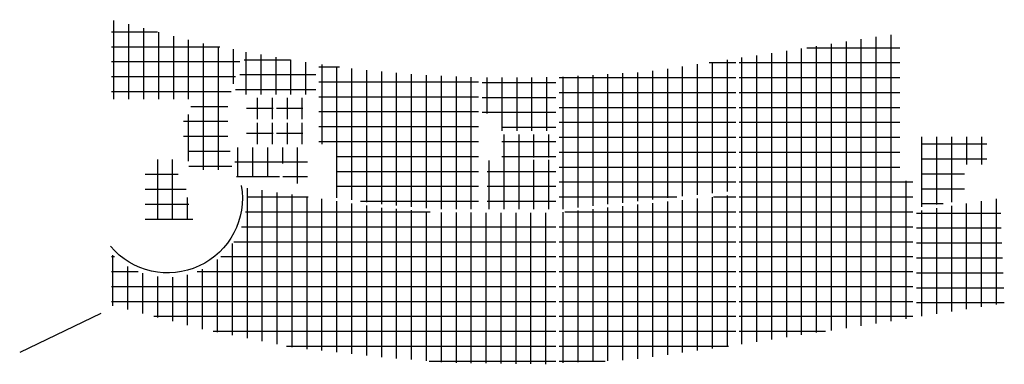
# Model space of a CAD drawing. Extents: x -156717 to 425753, y -51191 to 363295.
# Tile 1 of 256: x -156717 to -117144, y 71335 to 85188. Entities that reach past the tile are written whole.
import ezdxf

# ---------------------------------------------------------------- set-up
doc = ezdxf.new("R2010")
doc.units = 0
doc.header["$LTSCALE"] = 50
doc.layers.get('0').update_dxf_attribs({"linetype": 'CONTINUOUS'})
doc.layers.add('45 Plafond 2D arcering', color=7, linetype='CONTINUOUS')
doc.layers.add('EL6511--', color=3, linetype='CONTINUOUS')
pattern_1 = [(0, (-133073.85, 78063.24), (0, 600), []), (90, (-133073.85, 78063.24), (-600, 0), [])]

# ---------------------------------------------------------------- blocks, each defined once
blk = doc.blocks.new('ntysd')
at = {"layer": '45 Plafond 2D arcering', "linetype": 'Continuous'}
h = blk.add_hatch(dxfattribs=at)
h.set_pattern_fill('RASTER_600_0002', color=256, style=0, pattern_type=2)
h.set_pattern_definition([(0, (-151127.5, 82902.9), (0, 600), []), (90, (-151127.5, 82902.9), (-600, 0), [])])
h.paths.add_polyline_path([(-148457, 82304), (-148730, 82246), (-148730, 81137), (-148527, 81137, 0.025024), (-148502, 80062), (-146764, 80062), (-146866, 80961), (-146948, 80961), (-146948, 83101), (-146843, 83101), (-146341, 84841), (-148135, 85187), (-151626, 86104), (-151628, 82903), (-148411, 82903)], flags=0)
h = blk.add_hatch(dxfattribs=at)
h.set_pattern_fill('RASTER_600_0002', color=256, style=0, pattern_type=2)
h.set_pattern_definition([(0, (-122891.2, 78063.24), (0, 600), []), (90, (-122891.2, 78063.24), (-600, 0), [])])
h.paths.add_polyline_path([(-126391, 84562), (-126391, 73045), (-122912, 73581), (-119419, 74119), (-119419, 78688), (-119419, 79622), (-119941, 79622), (-119941, 85554), (-124446, 84860)], flags=0)
h = blk.add_hatch(dxfattribs=at)
h.set_pattern_fill('RASTER_600_0002', color=256, style=0, pattern_type=2)
h.set_pattern_definition([(0, (-144014.2, 83580.9), (0, 600), []), (90, (-144014.2, 83580.9), (-600, 0), [])])
h.paths.add_polyline_path([(-146205, 84809), (-146697, 83101), (-143414, 83101), (-143414, 84345, -0.012127)], flags=0)
h = blk.add_hatch(dxfattribs=at)
h.set_pattern_fill('RASTER_600_0002', color=256, style=0, pattern_type=2)
h.set_pattern_definition([(0, (-139766.4, 79091.14), (0, 600), []), (90, (-139766.4, 79091.14), (-600, 0), [])])
h.paths.add_polyline_path([(-142594, 78954), (-140844, 78693), (-138493, 78492), (-136869, 78485), (-136869, 83786, -0.028232), (-143294, 84317), (-143294, 81101), (-142594, 81101)], flags=0)
h = blk.add_hatch(dxfattribs=at)
h.set_pattern_fill('RASTER_600_0002', color=256, style=0, pattern_type=2)
h.set_pattern_definition(pattern_1)
h.paths.add_polyline_path([(-130153, 84004), (-133629, 83796), (-133629, 78471), (-126531, 79234), (-126531, 84537)], flags=0)
h = blk.add_hatch(dxfattribs=at)
h.set_pattern_fill('RASTER_600_0002', color=256, style=0, pattern_type=2)
h.set_pattern_definition([(0, (-136128.7, 82665.3), (0, 600), []), (90, (-136128.7, 82665.3), (-600, 0), [])])
h.paths.add_polyline_path([(-135929, 82335), (-135929, 81635), (-133769, 81635), (-133769, 83811), (-134367, 83779), (-136729, 83779), (-136729, 82335)], flags=0)
h = blk.add_hatch(dxfattribs=at)
h.set_pattern_fill('RASTER_600_0002', color=256, style=0, pattern_type=2)
h.set_pattern_definition([(0, (-145360.2, 82831), (0, 600), []), (90, (-145360.2, 82831), (-600, 0), [])])
h.paths.add_polyline_path([(-146190, 82101), (-145130, 82101), (-145130, 82961), (-146190, 82961)], flags=0)
h = blk.add_hatch(dxfattribs=at)
h.set_pattern_fill('RASTER_600_0002', color=256, style=0, pattern_type=2)
h.set_pattern_definition([(0, (-144160.2, 82831), (0, 600), []), (90, (-144160.2, 82831), (-600, 0), [])])
h.paths.add_polyline_path([(-144990, 82101), (-143930, 82101), (-143930, 82961), (-144990, 82961)], flags=0)
h = blk.add_hatch(dxfattribs=at)
h.set_pattern_fill('RASTER_600_0002', color=256, style=0, pattern_type=2)
h.set_pattern_definition([(0, (-145360.2, 81831), (0, 600), []), (90, (-145360.2, 81831), (-600, 0), [])])
h.paths.add_polyline_path([(-146190, 81101), (-145130, 81101), (-145130, 81961), (-146190, 81961)], flags=0)
h = blk.add_hatch(dxfattribs=at)
h.set_pattern_fill('RASTER_600_0002', color=256, style=0, pattern_type=2)
h.set_pattern_definition([(0, (-144160.2, 81831), (0, 600), []), (90, (-144160.2, 81831), (-600, 0), [])])
h.paths.add_polyline_path([(-144990, 81101), (-143930, 81101), (-143930, 81961), (-144990, 81961)], flags=0)
h = blk.add_hatch(dxfattribs=at)
h.set_pattern_fill('RASTER_600_0002', color=256, style=0, pattern_type=2)
h.set_pattern_definition([(0, (-134248.65, 80290.3), (0, 600), []), (90, (-134248.65, 80290.3), (-600, 0), [])])
h.paths.add_polyline_path([(-135929, 80445), (-136529, 80445), (-136528, 78485), (-133768, 78485), (-133769, 80465), (-135015, 80465), (-135015, 80565), (-133769, 80565), (-133769, 81495), (-135929, 81495)], flags=0)
h = blk.add_hatch(dxfattribs=at)
h.set_pattern_fill('RASTER_600_0002', color=256, style=0, pattern_type=2)
h.set_pattern_definition([(270, (-118053.35, 81394.9), (600, 0), []), (2e-14, (-118053.35, 81394.9), (0, 600), [])])
h.paths.add_polyline_path([(-119071, 81395), (-119071, 78577), (-117342, 78841), (-117342, 80278), (-116438, 80278), (-116438, 81395)], flags=0)
h = blk.add_hatch(dxfattribs=at)
h.set_pattern_fill('RASTER_600_0002', color=256, style=0, pattern_type=2)
h.set_pattern_definition([(0, (-143745.14, 80079), (0, 600), []), (90, (-143745.14, 80079), (-600, 0), [])])
h.paths.add_polyline_path([(-146591, 79779), (-144873, 79779), (-144873, 80318), (-144733, 80318), (-144733, 79513), (-143745, 79513), (-143745, 80961), (-146726, 80961)], flags=0)
h = blk.add_hatch(dxfattribs=at)
h.set_pattern_fill('RASTER_600_0002', color=256, style=0, pattern_type=2)
h.set_pattern_definition([(0, (-149969.9, 78375.8), (0, 600), []), (90, (-149969.9, 78375.8), (-600, 0), [])])
h.paths.add_polyline_path([(-150270, 80482), (-150270, 78076), (-148346, 78076, -0.033448), (-148633, 79341), (-148946, 79341), (-148946, 80484, -0.005982)], flags=0)
h = blk.add_hatch(dxfattribs=at)
h.set_pattern_fill('RASTER_600_0002', color=256, style=0, pattern_type=2)
h.set_pattern_definition([(0, (-133768, 78063.24), (0, 600), []), (90, (-133768, 78063.24), (-600, 0), [])])
h.paths.add_polyline_path([(-146216, 79343, -0.720165), (-151626, 76697), (-151626, 74622), (-147871, 73646), (-144336, 72929), (-140961, 72555), (-138051, 72312), (-133768, 72250), (-133768, 78343), (-136648, 78345), (-138505, 78353), (-140864, 78554), (-144564, 79106)], flags=0)
h = blk.add_hatch(dxfattribs=at)
h.set_pattern_fill('RASTER_600_0002', color=256, style=0, pattern_type=2)
h.set_pattern_definition(pattern_1)
h.paths.add_polyline_path([(-126531, 79069), (-133629, 78356), (-133629, 72297), (-130855, 72420), (-128360, 72761), (-126531, 73020)], flags=0)
h = blk.add_hatch(dxfattribs=at)
h.set_pattern_fill('RASTER_600_0002', color=256, style=0, pattern_type=2)
h.set_pattern_definition([(0, (-117458.2, 76814.37), (0, 600), []), (90, (-117458.2, 76814.37), (-600, 0), [])])
h.paths.add_polyline_path([(-115906, 78919), (-119271, 78405), (-119271, 74156), (-118988, 74200), (-116615, 74563), (-115739, 74698)], flags=0)
at = {"layer": '45 Plafond 2D arcering', "linetype": 'Continuous', "flags": 128}
blk.add_lwpolyline([(-146408, 79440, -0.767252), (-151664, 76999)], format="xyb", dxfattribs=at)

msp = doc.modelspace()

# ---------------------------------------------------------------- linework, layer by layer
msp.add_line((-153461.93399, 73375.09406), (-156716.7142, 71806.80888))

# ---------------------------------------------------------------- block references
at = {"layer": 'EL6511--', "color": 6}
msp.add_blockref('ntysd', (-1405.06953, -915.54177), dxfattribs=at)

doc.saveas('drawing.dxf')
